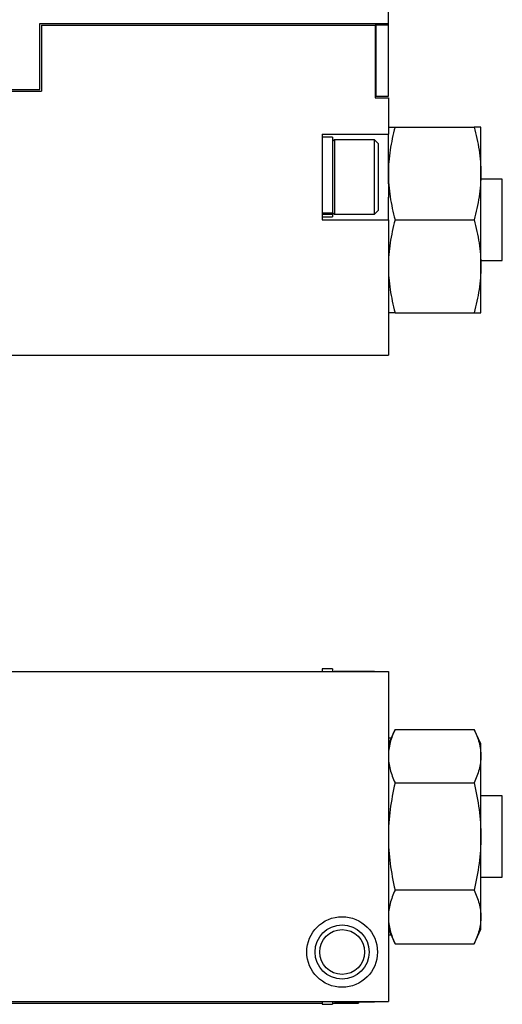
# Model space of a CAD drawing. Header units: millimetres. Extents: x 74 to 405, y 57 to 255.
# Tile 7 of 42: x 197 to 234, y 57 to 132. Entities that reach past the tile are written whole.
import ezdxf

# ---------------------------------------------------------------- set-up
doc = ezdxf.new("R2010")
doc.units = ezdxf.units.MM

msp = doc.modelspace()

# ---------------------------------------------------------------- linework, layer by layer
at = {"color": 7, "linetype": 'Continuous', "lineweight": 25}
for p, q in [((225.281, 132.067), (225.281, 179.248)), ((198.484, 132.067), (225.281, 132.067)), ((198.484, 126.987), (198.484, 132.067)), ((198.611, 131.94), (224.265, 131.94)), ((198.611, 131.94), (198.611, 126.86)), ((224.265, 131.94), (224.265, 126.352)), ((224.328, 131.94), (224.328, 132.067)), ((224.328, 131.94), (224.328, 126.479)), ((225.281, 131.94), (224.328, 131.94)), ((225.281, 131.94), (225.281, 132.067)), ((225.281, 126.479), (225.281, 131.94)), ((224.328, 130.513), (224.265, 130.46)), ((224.265, 127.833), (224.328, 127.779)), ((196.071, 126.987), (198.484, 126.987)), ((196.071, 126.86), (198.611, 126.86)), ((224.265, 126.352), (225.281, 126.352)), ((224.328, 126.479), (225.281, 126.479)), ((225.281, 126.352), (225.281, 123.558)), ((220.201, 123.558), (225.281, 123.558)), ((220.201, 123.558), (220.201, 121.388)), ((225.281, 119.729), (225.281, 123.558)), ((225.796, 124.098), (231.877, 124.098)), ((232.393, 120.526), (232.393, 124.098)), ((220.988, 123.33), (220.201, 123.33)), ((220.988, 123.33), (220.988, 117.467)), ((221.132, 123.126), (220.988, 122.983)), ((224.206, 123.126), (221.132, 123.126)), ((221.132, 123.126), (221.132, 117.386)), ((224.493, 122.839), (224.206, 123.126)), ((224.206, 117.386), (224.206, 123.126)), ((224.493, 122.839), (224.493, 117.673)), ((220.201, 121.388), (220.201, 119.125)), ((232.393, 113.382), (232.393, 120.526)), ((234.044, 120.083), (232.393, 120.083)), ((234.044, 116.954), (234.044, 120.083)), ((220.201, 119.125), (220.201, 116.954)), ((225.281, 119.729), (225.281, 118.711)), ((225.281, 116.954), (225.281, 118.711)), ((220.988, 117.53), (221.132, 117.386)), ((224.206, 117.386), (224.493, 117.673)), ((220.988, 117.467), (220.201, 117.467)), ((220.988, 117.37), (220.201, 117.37)), ((220.201, 117.183), (220.988, 117.183)), ((220.201, 116.954), (225.281, 116.954)), ((220.988, 117.467), (220.988, 117.37)), ((220.988, 117.37), (220.988, 117.183)), ((221.132, 117.386), (224.206, 117.386)), ((225.281, 116.954), (225.281, 106.54)), ((225.796, 116.954), (231.877, 116.954)), ((234.044, 113.825), (234.044, 116.954)), ((232.393, 113.825), (234.044, 113.825)), ((232.393, 109.81), (232.393, 113.382)), ((225.796, 109.81), (231.877, 109.81)), ((149.081, 106.54), (225.281, 106.54)), ((149.081, 82.188), (225.281, 82.188)), ((220.988, 82.404), (220.201, 82.404)), ((220.201, 82.404), (220.201, 82.188)), ((220.988, 82.404), (220.988, 82.188)), ((221.132, 82.2), (221.119, 82.188)), ((224.206, 82.2), (221.132, 82.2)), ((221.132, 82.2), (221.132, 82.188)), ((224.219, 82.188), (224.206, 82.2)), ((224.206, 82.188), (224.206, 82.2)), ((225.281, 82.188), (225.281, 56.788)), ((225.796, 77.737), (225.281, 76.631)), ((225.796, 77.737), (231.877, 77.737)), ((232.393, 76.631), (231.877, 77.737)), ((225.478, 77.054), (225.281, 77.054)), ((232.393, 75.674), (232.393, 76.631)), ((232.393, 69.488), (232.393, 75.674)), ((225.796, 73.612), (231.877, 73.612)), ((234.044, 72.617), (232.393, 72.617)), ((234.044, 66.358), (234.044, 72.617)), ((232.393, 63.301), (232.393, 69.488)), ((232.393, 66.358), (234.044, 66.358)), ((231.877, 65.363), (225.796, 65.363)), ((232.393, 62.344), (232.393, 63.301)), ((225.281, 62.344), (225.796, 61.239)), ((231.877, 61.239), (232.393, 62.344)), ((225.281, 61.921), (225.478, 61.921)), ((225.796, 61.239), (231.877, 61.239)), ((149.081, 56.788), (225.281, 56.788)), ((151.367, 56.661), (220.201, 56.661)), ((220.201, 56.788), (220.201, 56.572)), ((220.201, 56.572), (220.988, 56.572)), ((220.988, 56.788), (220.988, 56.572)), ((220.988, 56.661), (222.995, 56.661)), ((221.119, 56.788), (221.132, 56.775)), ((221.132, 56.788), (221.132, 56.775)), ((221.132, 56.775), (224.206, 56.775)), ((222.995, 56.775), (222.995, 56.661)), ((224.206, 56.775), (224.219, 56.788)), ((224.206, 56.775), (224.206, 56.788))]:
    msp.add_line(p, q, dxfattribs=at)
for radius in [2.718, 2.083, 1.727]:
    msp.add_circle((221.725, 60.598), radius, dxfattribs=at)
for points in [[(225.796, 124.098), (225.638, 123.51), (225.508, 122.92), (225.329, 121.73), (225.281, 121.131), (225.281, 120.526)], [(225.281, 124.098), (225.281, 124.098), (225.329, 124.098), (225.508, 124.098), (225.638, 124.098), (225.796, 124.098)], [(231.877, 124.098), (232.036, 123.51), (232.165, 122.92), (232.344, 121.73), (232.393, 121.131), (232.393, 120.526)], [(232.393, 124.098), (232.393, 124.098), (232.344, 124.098), (232.165, 124.098), (232.036, 124.098), (231.877, 124.098)], [(225.281, 120.526), (225.281, 119.921), (225.329, 119.322), (225.508, 118.132), (225.638, 117.542), (225.796, 116.954)], [(232.393, 120.526), (232.393, 119.921), (232.344, 119.322), (232.165, 118.132), (232.036, 117.542), (231.877, 116.954)], [(225.796, 116.954), (225.638, 116.367), (225.508, 115.776), (225.329, 114.586), (225.281, 113.987), (225.281, 113.382)], [(231.877, 116.954), (232.036, 116.367), (232.165, 115.776), (232.344, 114.586), (232.393, 113.987), (232.393, 113.382)], [(225.281, 113.382), (225.281, 112.778), (225.329, 112.178), (225.508, 110.989), (225.638, 110.398), (225.796, 109.81)], [(232.393, 113.382), (232.393, 112.778), (232.344, 112.178), (232.165, 110.989), (232.036, 110.398), (231.877, 109.81)], [(225.796, 109.81), (225.638, 109.81), (225.508, 109.81), (225.329, 109.81), (225.281, 109.81), (225.281, 109.81)], [(231.877, 109.81), (232.036, 109.81), (232.165, 109.81), (232.344, 109.81), (232.393, 109.81), (232.393, 109.81)], [(225.796, 77.737), (225.638, 77.397), (225.508, 77.056), (225.329, 76.369), (225.281, 76.023), (225.281, 75.674)], [(231.877, 77.737), (232.036, 77.397), (232.165, 77.056), (232.344, 76.369), (232.393, 76.023), (232.393, 75.674)], [(225.281, 75.674), (225.281, 75.325), (225.329, 74.979), (225.508, 74.292), (225.638, 73.951), (225.796, 73.612)], [(232.393, 75.674), (232.393, 75.325), (232.344, 74.979), (232.165, 74.292), (232.036, 73.951), (231.877, 73.612)], [(225.796, 73.612), (225.638, 72.934), (225.508, 72.252), (225.329, 70.878), (225.281, 70.186), (225.281, 69.488)], [(231.877, 73.612), (232.036, 72.934), (232.165, 72.252), (232.344, 70.878), (232.393, 70.186), (232.393, 69.488)], [(225.281, 69.488), (225.281, 68.789), (225.329, 68.097), (225.508, 66.723), (225.638, 66.042), (225.796, 65.363)], [(232.393, 69.488), (232.393, 68.789), (232.344, 68.097), (232.165, 66.723), (232.036, 66.042), (231.877, 65.363)], [(225.796, 65.363), (225.638, 65.024), (225.508, 64.683), (225.329, 63.996), (225.281, 63.65), (225.281, 63.301)], [(231.877, 65.363), (232.036, 65.024), (232.165, 64.683), (232.344, 63.996), (232.393, 63.65), (232.393, 63.301)], [(225.281, 63.301), (225.281, 62.952), (225.329, 62.606), (225.508, 61.919), (225.638, 61.578), (225.796, 61.239)], [(232.393, 63.301), (232.393, 62.952), (232.344, 62.606), (232.165, 61.919), (232.036, 61.578), (231.877, 61.239)]]:
    msp.add_open_spline(points, degree=3, knots=[0, 0, 0, 0, 0.5, 0.5, 1, 1, 1, 1], dxfattribs=at)

doc.saveas('drawing.dxf')
